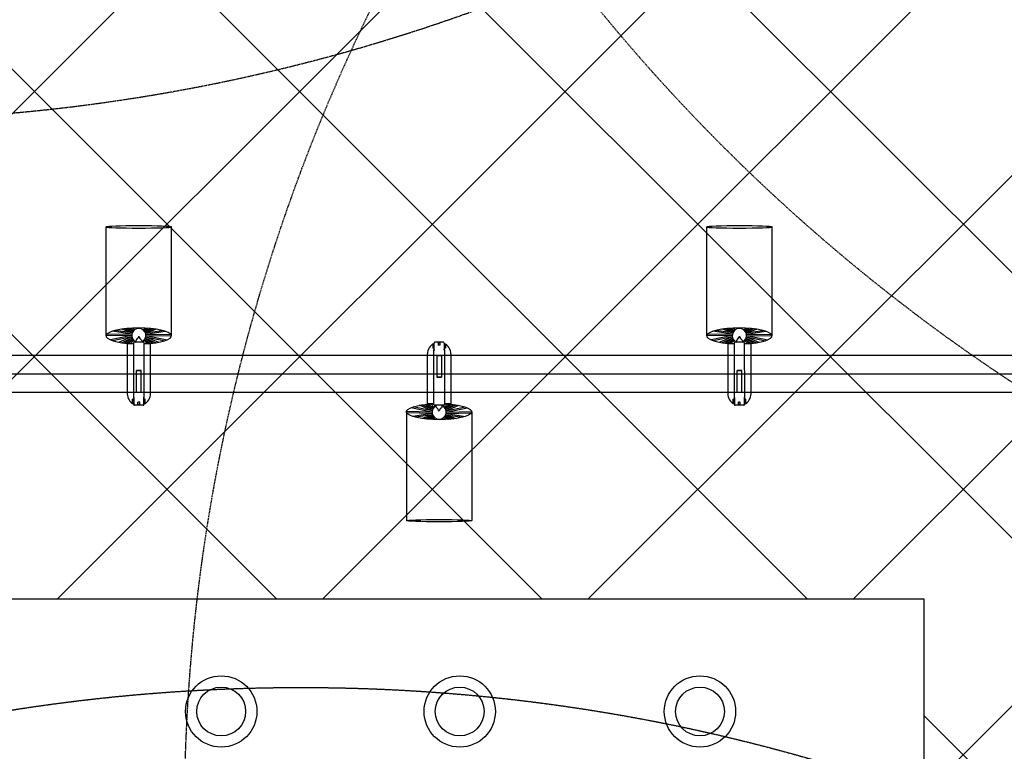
# Model space of a CAD drawing. Header units: millimetres. Extents: x -1753 to 37187, y -1972 to 14840.
# Tile 59 of 128: x 4930 to 6242, y 3717 to 4692. Entities that reach past the tile are written whole.
import ezdxf
from ezdxf.enums import TextEntityAlignment as Align

# ---------------------------------------------------------------- set-up
doc = ezdxf.new("R2010")
doc.units = ezdxf.units.MM
doc.header["$LTSCALE"] = 2
doc.header["$MEASUREMENT"] = 0
doc.linetypes.add('DASHED', pattern=[0.75, 0.5, -0.25])
doc.linetypes.add('HIDDEN', pattern=[0.375, 0.25, -0.125])
doc.layers.add('FIRE-SPKLR-EQP', color=1, linetype='Continuous', true_color=0xff0000)
doc.layers.add('FIRE-SPKLR-EQP-MPA-12SM-C', color=3, linetype='HIDDEN', true_color=0x00ff00)
doc.layers.add('GREY SCALE', color=9, linetype='Continuous', lineweight=0, true_color=0x808080)
doc.styles.get("Standard").update_dxf_attribs({"font": 'times.ttf'})

# ---------------------------------------------------------------- blocks, each defined once
blk = doc.blocks.new('SPKLR-EQP-PENDENT-93C')
at = {"layer": 'FIRE-SPKLR-EQP-MPA-12SM-C'}
blk.add_circle((0, 0), 2450, dxfattribs=at)
blk = doc.blocks.new('SPKLR-EQP-PENDENT-68C')
at = {"layer": 'FIRE-SPKLR-EQP-MPA-12SM-C', "linetype": 'DASHED'}
blk.add_circle((0, 0), 2450, dxfattribs=at)
blk = doc.blocks.new('RCP LAYOUT')
at = {"layer": 'GREY SCALE', "lineweight": -3}
for p, q in [((4273.6, 3920), (13733.6, 13380)), ((4980.7, 3920), (14440.7, 13380)), ((5334.2, 3920), (14794.2, 13380)), ((5687.8, 3920), (15147.8, 13380)), ((6041.3, 3920), (14450, 12328.7)), ((6135, 3660.1), (14450, 11975.1)), ((4627.1, 3920), (11820.1, 11113)), ((7336.6, 3270), (200, 10406.6)), ((6983, 3270), (200, 10053)), ((5979.5, 3920), (200, 9699.5)), ((5625.9, 3920), (200, 9345.9)), ((5272.4, 3920), (200, 8992.4)), ((5045.6, 4270.5), (5045.6, 4415.7)), ((5132.6, 4270.5), (5132.6, 4415.7)), ((5845.6, 4270.5), (5845.6, 4415.7)), ((5932.6, 4270.5), (5932.6, 4415.7)), ((5079.8, 4272.8), (5053.9, 4276.7)), ((5080.3, 4274.5), (5057.9, 4277.9)), ((5080.3, 4274.5), (5066.4, 4279.5)), ((5081.1, 4276.1), (5070.2, 4280)), ((5081.1, 4276.1), (5073.6, 4280.4)), ((5082.1, 4277.5), (5076.7, 4280.6)), ((5082.1, 4277.5), (5078.2, 4280.7)), ((5083.4, 4278.7), (5080.8, 4280.9)), ((5094.9, 4278.7), (5097.5, 4280.9)), ((5096.1, 4277.5), (5100.1, 4280.7)), ((5096.2, 4277.5), (5101.6, 4280.6)), ((5097.2, 4276.1), (5104.7, 4280.4)), ((5097.2, 4276.1), (5108.1, 4280)), ((5098, 4274.5), (5111.9, 4279.5)), ((5098, 4274.5), (5120.4, 4277.9)), ((5098.5, 4272.8), (5124.4, 4276.7)), ((5879.8, 4272.8), (5853.9, 4276.7)), ((5880.3, 4274.5), (5857.9, 4277.9)), ((5880.3, 4274.5), (5866.4, 4279.5)), ((5881.1, 4276.1), (5870.2, 4280)), ((5881.1, 4276.1), (5873.6, 4280.4)), ((5882.1, 4277.5), (5876.7, 4280.6)), ((5882.1, 4277.5), (5878.2, 4280.7)), ((5883.4, 4278.7), (5880.8, 4280.9)), ((5894.9, 4278.7), (5897.5, 4280.9)), ((5896.1, 4277.5), (5900.1, 4280.7)), ((5896.2, 4277.5), (5901.6, 4280.6)), ((5897.2, 4276.1), (5904.7, 4280.4)), ((5897.2, 4276.1), (5908.1, 4280)), ((5898, 4274.5), (5911.9, 4279.5)), ((5898, 4274.5), (5920.4, 4277.9)), ((5898.5, 4272.8), (5924.4, 4276.7)), ((5079.6, 4271), (5045.6, 4270.4)), ((5079.8, 4272.8), (5046.2, 4272.2)), ((5079.6, 4271), (5051.5, 4265.2)), ((5079.8, 4269.2), (5054.6, 4264)), ((5079.8, 4269.2), (5063.1, 4262)), ((5080.3, 4267.5), (5066.3, 4261.4)), ((5080.3, 4267.5), (5070.6, 4260.9)), ((5081.1, 4265.9), (5073.3, 4260.6)), ((5081.1, 4265.9), (5075.6, 4260.4)), ((5082.2, 4264.5), (5077.9, 4260.2)), ((5085.1, 4264.5), (5085.1, 4262)), ((5093.1, 4264.5), (5093.1, 4262)), ((5096.1, 4264.5), (5100.4, 4260.2)), ((5097.2, 4265.9), (5105, 4260.6)), ((5097.2, 4265.9), (5102.7, 4260.4)), ((5098, 4267.5), (5112, 4261.4)), ((5098, 4267.5), (5107.7, 4260.9)), ((5098.5, 4272.8), (5132.1, 4272.2)), ((5098.5, 4269.2), (5123.7, 4264)), ((5098.5, 4269.2), (5115.2, 4262)), ((5098.6, 4271), (5132.6, 4270.4)), ((5098.6, 4271), (5126.8, 4265.2)), ((5879.6, 4271), (5845.6, 4270.4)), ((5879.8, 4272.8), (5846.2, 4272.2)), ((5879.6, 4271), (5851.5, 4265.2)), ((5879.8, 4269.2), (5854.6, 4264)), ((5879.8, 4269.2), (5863.1, 4262)), ((5880.3, 4267.5), (5866.3, 4261.4)), ((5880.3, 4267.5), (5870.6, 4260.9)), ((5881.1, 4265.9), (5873.3, 4260.6)), ((5881.1, 4265.9), (5875.6, 4260.4)), ((5882.2, 4264.5), (5877.9, 4260.2)), ((5885.1, 4264.5), (5885.1, 4262)), ((5893.1, 4264.5), (5893.1, 4262)), ((5896.1, 4264.5), (5900.4, 4260.2)), ((5897.2, 4265.9), (5905, 4260.6)), ((5897.2, 4265.9), (5902.7, 4260.4)), ((5898, 4267.5), (5912, 4261.4)), ((5898, 4267.5), (5907.7, 4260.9)), ((5898.5, 4272.8), (5932.1, 4272.2)), ((5898.5, 4269.2), (5923.7, 4264)), ((5898.5, 4269.2), (5915.2, 4262)), ((5898.6, 4271), (5932.6, 4270.4)), ((5898.6, 4271), (5926.8, 4265.2)), ((5082.1, 4260), (5073.6, 4260)), ((5073.6, 4260), (5073.7, 4193.5)), ((5082.1, 4261), (5082.2, 4188)), ((5095.1, 4262), (5083.1, 4262)), ((5096.2, 4188), (5096.1, 4261)), ((5104.6, 4260), (5096.1, 4260)), ((5104.7, 4193.5), (5104.6, 4260)), ((5482.4, 4259.5), (5480.8, 4259.5)), ((5480.8, 4259.5), (5480.8, 4254)), ((5482.4, 4254), (5480.8, 4254)), ((5482.1, 4179), (5482.2, 4252)), ((5482.2, 4259.5), (5482.2, 4254)), ((5482.2, 4252), (5483.4, 4252)), ((5482.4, 4252), (5482.4, 4261)), ((5494.9, 4262), (5483.4, 4262)), ((5488, 4262), (5488, 4258)), ((5490.3, 4260.9), (5488, 4260.9)), ((5490.3, 4258), (5488, 4258)), ((5490.3, 4262), (5490.3, 4258)), ((5496.2, 4252), (5494.9, 4252)), ((5495.9, 4261), (5495.9, 4252)), ((5497.6, 4259.5), (5495.9, 4259.5)), ((5497.6, 4254), (5495.9, 4254)), ((5496.2, 4252), (5496.1, 4179)), ((5496.2, 4259.5), (5496.2, 4254)), ((5497.6, 4259.5), (5497.6, 4254)), ((5882.1, 4260), (5873.6, 4260)), ((5873.6, 4260), (5873.7, 4193.5)), ((5882.1, 4261), (5882.2, 4188)), ((5895.1, 4262), (5883.1, 4262)), ((5896.2, 4188), (5896.1, 4261)), ((5904.6, 4260), (5896.1, 4260)), ((5904.7, 4193.5), (5904.6, 4260)), ((3473, 4245), (9119.9, 4245)), ((5473.6, 4180), (5473.7, 4246.5)), ((5486.2, 4244.5), (5492.2, 4244.5)), ((5486.2, 4244.5), (5486.2, 4215.4)), ((5492.2, 4244.5), (5492.2, 4215.4)), ((5504.7, 4246.5), (5504.6, 4180)), ((5092.2, 4224.6), (5086.2, 4224.6)), ((5086.2, 4195.5), (5086.2, 4224.6)), ((5086.2, 4224.4), (5092.2, 4224.4)), ((5092.2, 4195.5), (5092.2, 4224.6)), ((5892.2, 4224.6), (5886.2, 4224.6)), ((5886.2, 4195.5), (5886.2, 4224.6)), ((5886.2, 4224.4), (5892.2, 4224.4)), ((5892.2, 4195.5), (5892.2, 4224.6)), ((3448, 4220), (9130.3, 4220)), ((5486.2, 4215.6), (5492.2, 4215.6)), ((5492.2, 4215.4), (5486.2, 4215.4)), ((9140.7, 4195), (3423, 4195)), ((5082.4, 4186), (5080.8, 4186)), ((5080.8, 4180.5), (5080.8, 4186)), ((5082.2, 4188), (5083.4, 4188)), ((5082.2, 4180.5), (5082.2, 4186)), ((5082.4, 4188), (5082.4, 4179)), ((5086.2, 4195.5), (5092.2, 4195.5)), ((5096.2, 4188), (5094.9, 4188)), ((5095.9, 4179), (5095.9, 4188)), ((5097.6, 4186), (5095.9, 4186)), ((5096.2, 4180.5), (5096.2, 4186)), ((5097.6, 4180.5), (5097.6, 4186)), ((5882.4, 4186), (5880.8, 4186)), ((5880.8, 4180.5), (5880.8, 4186)), ((5882.2, 4188), (5883.4, 4188)), ((5882.2, 4180.5), (5882.2, 4186)), ((5882.4, 4188), (5882.4, 4179)), ((5886.2, 4195.5), (5892.2, 4195.5)), ((5896.2, 4188), (5894.9, 4188)), ((5895.9, 4179), (5895.9, 4188)), ((5897.6, 4186), (5895.9, 4186)), ((5896.2, 4180.5), (5896.2, 4186)), ((5897.6, 4180.5), (5897.6, 4186)), ((5082.4, 4180.5), (5080.8, 4180.5)), ((5094.9, 4178), (5083.4, 4178)), ((5090.3, 4182), (5088, 4182)), ((5088, 4178), (5088, 4182)), ((5090.3, 4179.1), (5088, 4179.1)), ((5090.3, 4178), (5090.3, 4182)), ((5097.6, 4180.5), (5095.9, 4180.5)), ((5479.6, 4169), (5451.5, 4174.8)), ((5479.8, 4170.8), (5454.6, 4176)), ((5479.8, 4170.8), (5463.1, 4178)), ((5480.3, 4172.5), (5466.3, 4178.6)), ((5480.3, 4172.5), (5470.6, 4179.1)), ((5481.1, 4174.1), (5473.3, 4179.4)), ((5482.1, 4180), (5473.6, 4180)), ((5481.1, 4174.1), (5475.6, 4179.6)), ((5482.2, 4175.5), (5477.9, 4179.8)), ((5495.1, 4178), (5483.1, 4178)), ((5485.1, 4175.5), (5485.1, 4178)), ((5493.1, 4175.5), (5493.1, 4178)), ((5504.6, 4180), (5496.1, 4180)), ((5496.1, 4175.5), (5500.4, 4179.8)), ((5497.2, 4174.1), (5502.7, 4179.6)), ((5497.2, 4174.1), (5505, 4179.4)), ((5498, 4172.5), (5507.7, 4179.1)), ((5498, 4172.5), (5512, 4178.6)), ((5498.5, 4170.8), (5515.2, 4178)), ((5498.5, 4170.8), (5523.7, 4176)), ((5498.6, 4169), (5526.8, 4174.8)), ((5882.4, 4180.5), (5880.8, 4180.5)), ((5894.9, 4178), (5883.4, 4178)), ((5890.3, 4182), (5888, 4182)), ((5888, 4178), (5888, 4182)), ((5890.3, 4179.1), (5888, 4179.1)), ((5890.3, 4178), (5890.3, 4182)), ((5897.6, 4180.5), (5895.9, 4180.5)), ((5479.6, 4169), (5445.6, 4169.6)), ((5445.6, 4169.5), (5445.6, 4024.3)), ((5479.8, 4167.2), (5446.2, 4167.8)), ((5479.8, 4167.2), (5453.9, 4163.3)), ((5480.3, 4165.5), (5457.9, 4162.1)), ((5480.3, 4165.5), (5466.4, 4160.5)), ((5481.1, 4163.9), (5470.2, 4160)), ((5481.1, 4163.9), (5473.6, 4159.6)), ((5482.1, 4162.5), (5476.7, 4159.4)), ((5482.1, 4162.5), (5478.2, 4159.3)), ((5483.4, 4161.3), (5480.8, 4159.1)), ((5494.9, 4161.3), (5497.5, 4159.1)), ((5496.1, 4162.5), (5500.1, 4159.3)), ((5496.2, 4162.5), (5501.6, 4159.4)), ((5497.2, 4163.9), (5508.1, 4160)), ((5497.2, 4163.9), (5504.7, 4159.6)), ((5498, 4165.5), (5520.4, 4162.1)), ((5498, 4165.5), (5511.9, 4160.5)), ((5498.5, 4167.2), (5532.1, 4167.8)), ((5498.5, 4167.2), (5524.4, 4163.3)), ((5498.6, 4169), (5532.6, 4169.6)), ((5532.6, 4169.5), (5532.6, 4024.3)), ((3945, 3920), (6135, 3920)), ((6135, 3920), (6135, 3270)), ((6629.5, 3270), (6135, 3764.5))]:
    blk.add_line(p, q, dxfattribs=at)
for centre, radius in [((5198.9, 3770), 47.5), ((5516.6, 3770), 47.5), ((5836.6, 3770), 47.5), ((5198.9, 3770), 32.5), ((5516.6, 3770), 32.5), ((5836.6, 3770), 32.5)]:
    blk.add_circle(centre, radius, dxfattribs=at)
for centre, radius, start, end in [((5089.1, 4271), 9.5, 295.0436, 244.9646), ((5889.1, 4271), 9.5, 295.0436, 244.9646), ((5079.2, 4273), 10.4, 304.9292, 343.0242), ((5099.1, 4273), 10.4, 196.984, 235.0789), ((5879.2, 4273), 10.4, 304.9292, 343.0242), ((5899.1, 4273), 10.4, 196.984, 235.0789), ((5083.1, 4261), 1, 90.0041, 180.0041), ((5095.1, 4261), 1, 0.0041, 90.0041), ((5489.2, 4246.5), 15.5, 115.812, 179.9959), ((5483.4, 4261), 1, 89.9959, 179.9959), ((5494.9, 4261), 1, 359.9959, 89.9959), ((5489.2, 4246.5), 15.5, 359.9959, 64.1798), ((5883.1, 4261), 1, 90.0041, 180.0041), ((5895.1, 4261), 1, 0.0041, 90.0041), ((5089.2, 4193.5), 15.5, 180.0041, 244.188), ((5089.2, 4193.5), 15.5, 295.8202, 0.0041), ((5889.2, 4193.5), 15.5, 180.0041, 244.188), ((5889.2, 4193.5), 15.5, 295.8202, 0.0041), ((5083.4, 4179), 1, 180.0041, 270.0041), ((5094.9, 4179), 1, 270.0041, 0.0041), ((5489.1, 4169), 9.5, 115.0354, 64.9564), ((5483.1, 4179), 1, 179.9959, 269.9959), ((5479.2, 4167), 10.4, 16.9758, 55.0708), ((5499.1, 4167), 10.4, 124.9211, 163.016), ((5495.1, 4179), 1, 269.9959, 359.9959), ((5883.4, 4179), 1, 180.0041, 270.0041), ((5894.9, 4179), 1, 270.0041, 0.0041)]:
    blk.add_arc(centre, radius, start, end, dxfattribs=at)
for centre, ratio, start_param, end_param in [((5089.1, 4415.7), 0.034014, -1.570796, 4.712389), ((5889.1, 4415.7), 0.034014, -1.570796, 4.712389), ((5089.1, 4270.5), 0.243873, -1.409174, 4.550767), ((5889.1, 4270.5), 0.243873, -1.409174, 4.550767)]:
    blk.add_ellipse(centre, major_axis=(43.5, 0), ratio=ratio, start_param=start_param, end_param=end_param, dxfattribs=at)
at = {"layer": 'GREY SCALE', "lineweight": -3, "extrusion": (0, 0, -1)}
for centre, ratio, start_param, end_param in [((5489.1, 4169.5), 0.243873, -1.409174, 4.550767), ((5489.1, 4024.3), 0.034014, -1.570796, 4.712389)]:
    blk.add_ellipse(centre, major_axis=(43.5, 0), ratio=ratio, start_param=start_param, end_param=end_param, dxfattribs=at)
at = {"layer": 'GREY SCALE', "lineweight": -3}
for tag, p in [('EXIT', (2198, 13730)), ('EXIT', (15225, 13730)), ('E', (15530, 8870)), ('E', (15530, 7670)), ('E', (15530, 5870)), ('E', (15530, 4670)), ('EXIT', (13114.9, 3718.6)), ('E', (11657, 3149.9)), ('E', (13457, 3149.9)), ('E', (15257, 3149.7)), ('E', (16457.4, 3149.8)), ('EXIT', (15988.3, 2270)), ('E', (1505, 1600)), ('E', (2705, 1600)), ('E', (3905, 1600)), ('E', (5105, 1600)), ('E', (6305, 1600)), ('E', (7505, 1600)), ('E', (8705, 1600)), ('E', (11657, 1349.9)), ('E', (13557, 1350)), ('E', (14757, 1350)), ('EXIT', (6723.5, 950))]:
    blk.add_attdef(tag, text='', height=100, dxfattribs=at).set_placement(p, align=Align.MIDDLE_CENTER)
blk.add_attdef('E', text='', height=100, rotation=44.9147, dxfattribs=at).set_placement((13564.5, 5892.8), align=Align.MIDDLE_CENTER)

msp = doc.modelspace()

# ---------------------------------------------------------------- block references
at = {"layer": 'FIRE-SPKLR-EQP'}
for name, p in [('SPKLR-EQP-PENDENT-68C', (4700, 7007.3)), ('SPKLR-EQP-PENDENT-68C', (7600, 6255)), ('SPKLR-EQP-PENDENT-68C', (4700, 3966.2)), ('SPKLR-EQP-PENDENT-68C', (7600, 3630)), ('SPKLR-EQP-PENDENT-93C', (5305, 1352))]:
    msp.add_blockref(name, p, dxfattribs=at)
at = {"layer": 'GREY SCALE', "lineweight": -3}
msp.add_blockref('RCP LAYOUT', (0, 0), dxfattribs=at)

doc.saveas('drawing.dxf')
